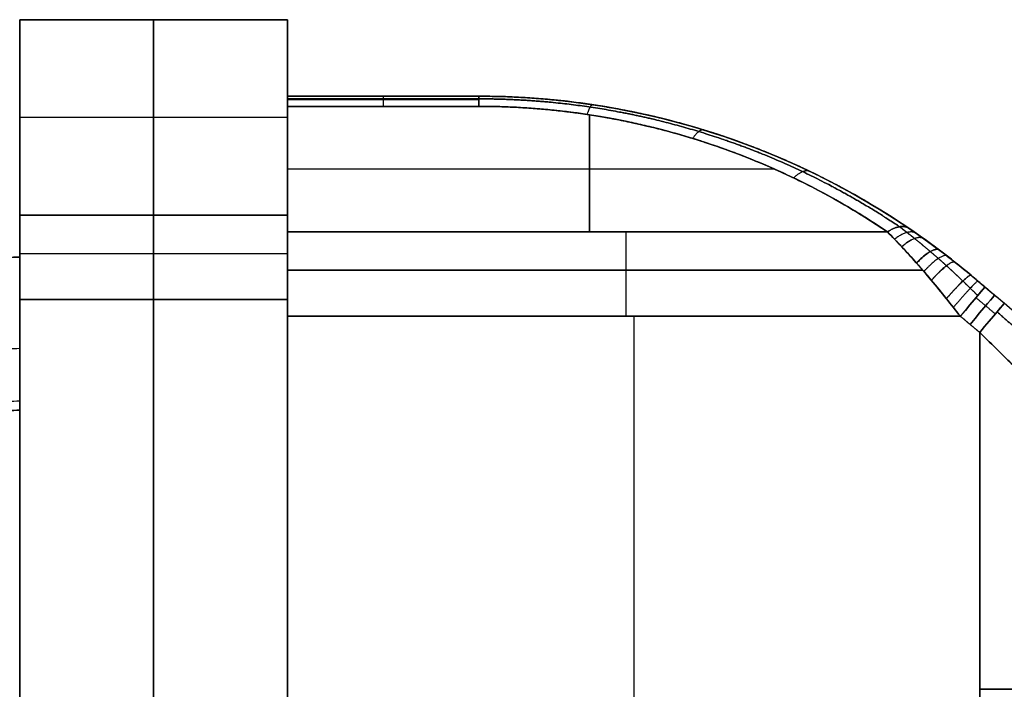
# Model space of a CAD drawing. Header units: millimetres. Extents: x -1645 to 131, y -134 to 129.
# Tile 4 of 256: x -1626 to -1601, y -3 to 15. Entities that reach past the tile are written whole.
import ezdxf

# ---------------------------------------------------------------- set-up
doc = ezdxf.new("R2010")
doc.units = ezdxf.units.MM
doc.layers.add('IGES level 30', color=7, linetype='Continuous', true_color=0xcbd2ee)

msp = doc.modelspace()

# ---------------------------------------------------------------- linework, layer by layer
at = {"layer": 'IGES level 30', "extrusion": (-1, 0, 0)}
for centre, radius, start, end in [((-11.888, 13.152, 1619.467), 1, 137.2906, 180), ((-11.888, 12.549, 1619.467), 1, 180, 222.7094), ((-11.888, 12.549, 1616.967), 1, 180, 222.7094), ((-11.888, 12.549, 1614.467), 1, 180, 222.7094), ((-11.888, 13.152, 1614.467), 1, 137.2906, 180), ((-7.574, 9.35, 1619.467), 3, 222.7094, 270), ((-7.574, 16.35, 1619.467), 3, 90, 137.2906), ((-7.137, 15.35, 1619.467), 3, 90, 137.2906), ((-7.137, 10.35, 1619.467), 3, 222.7094, 270), ((-7.137, 15.35, 1610.625), 3, 90, 137.2906)]:
    msp.add_arc(centre, radius, start, end, dxfattribs=at)
at = {"layer": 'IGES level 30', "extrusion": (1, 0, 0)}
for centre, radius, start, end in [((11.888, 12.549, -1619.467), 1, 317.2906, 360), ((11.888, 13.152, -1619.467), 1, 0, 42.7094), ((11.888, 13.152, -1616.967), 1, 0, 42.7094), ((7.574, 9.35, -1626.467), 3, 270, 317.2906), ((7.574, 16.35, -1626.467), 3, 42.7094, 90), ((7.574, 16.35, -1626.467), 3, 42.7094, 90), ((7.574, 9.35, -1626.467), 3, 270, 317.2906), ((7.574, 9.35, -1622.967), 3, 270, 317.2906), ((7.574, 16.35, -1622.967), 3, 42.7094, 90), ((7.574, 16.35, -1619.467), 3, 42.7094, 90), ((7.574, 9.35, -1619.467), 3, 270, 317.2906), ((7.137, 10.35, -1619.467), 3, 270, 317.2906), ((7.137, 15.35, -1619.467), 3, 42.7094, 90), ((7.137, 10.35, -1610.625), 3, 270, 317.2906)]:
    msp.add_arc(centre, radius, start, end, dxfattribs=at)
at = {"layer": 'IGES level 30', "extrusion": (0, 0, -1)}
msp.add_arc((1614.467, -7.112, -12.85), 20, 90, 130, dxfattribs=at)
at = {"layer": 'IGES level 30', "extrusion": (0.766044, -0.642788, 2.70057e-29)}
msp.add_arc((-1024.207, 8.35, -1231.705), 1, 270, 0, dxfattribs=at)
at = {"layer": 'IGES level 30', "extrusion": (0.766044, -0.642788, 1.11506e-15)}
msp.add_arc((-1024.207, 17.35, -1231.705), 1, 360, 90, dxfattribs=at)
at = {"layer": 'IGES level 30', "extrusion": (0.766044, -0.642788, 0)}
for centre, start, end in [((-1024.207, 8.35, -1231.376), 270, 360), ((-1024.207, 17.35, -1231.376), 0, 90)]:
    msp.add_arc(centre, 1, start, end, dxfattribs=at)
at = {"layer": 'IGES level 30', "extrusion": (-0.766044, 0.642788, 1.17092e-30)}
msp.add_arc((1024.207, 8.35, 1231.047), 1, 180, 270, dxfattribs=at)
at = {"layer": 'IGES level 30', "extrusion": (-0.766044, 0.642788, -2.89253e-33)}
msp.add_arc((1024.207, 17.35, 1231.047), 1, 90, 180, dxfattribs=at)
at = {"layer": 'IGES level 30', "extrusion": (0, -1, 0)}
for centre, start, end in [((-1601.384, 24.35, 2.612), 270, 305.4477), ((-1601.384, 1.35, 2.612), 54.5523, 90)]:
    msp.add_arc(centre, 6, start, end, dxfattribs=at)
at = {"layer": 'IGES level 30'}
for points, degree in [([(-1619.467, 14.888, 12.85), (-1626.467, 14.888, 12.85)], 1), ([(-1626.467, 14.888, 12.85), (-1626.467, 9.779, 7.315)], 1), ([(-1626.467, 9.779, 18.385), (-1626.467, 14.888, 12.85)], 1), ([(-1626.467, 14.888, 12.85), (-1619.467, 14.888, 12.85)], 1), ([(-1626.467, 14.888, 12.85), (-1626.467, 9.779, 18.385)], 1), ([(-1626.467, 9.779, 7.315), (-1626.467, 14.888, 12.85)], 1), ([(-1626.467, 8.684, 12.85), (-1626.467, 14.888, 12.85)], 1), ([(-1622.967, 9.779, 7.315), (-1622.967, 14.888, 12.85)], 1), ([(-1622.967, 14.888, 12.85), (-1622.967, 9.779, 18.385)], 1), ([(-1619.467, 9.779, 7.315), (-1619.467, 14.888, 12.85)], 1), ([(-1619.467, 14.888, 12.85), (-1619.467, 9.779, 18.385)], 1), ([(-1619.467, 14.888, 12.85), (-1619.467, 9.779, 18.385)], 1), ([(-1619.467, 9.779, 7.315), (-1619.467, 14.888, 12.85)], 1), ([(-1619.467, 12.888, 12.85), (-1619.467, 14.888, 12.85)], 1), ([(-1619.467, 12.888, 12.549), (-1614.467, 12.888, 12.549)], 1), ([(-1614.467, 12.888, 13.152), (-1619.467, 12.888, 13.152)], 1), ([(-1619.467, 12.888, 13.152), (-1619.467, 12.888, 12.549)], 1), ([(-1619.467, 12.888, 12.85), (-1614.467, 12.888, 12.85)], 1), ([(-1619.467, 12.888, 13.152), (-1619.467, 12.888, 12.549)], 1), ([(-1619.467, 12.888, 12.549), (-1614.467, 12.888, 12.549)], 1), ([(-1614.467, 12.888, 13.152), (-1619.467, 12.888, 13.152)], 1), ([(-1616.967, 12.888, 12.549), (-1616.967, 12.888, 13.152)], 1), ([(-1614.467, 12.888, 12.549), (-1614.467, 12.888, 13.152)], 1), ([(-1614.467, 12.888, 12.549), (-1614.467, 12.888, 13.152)], 1), ([(-1614.467, 12.819, 12.185), (-1619.467, 12.819, 12.185)], 1), ([(-1619.467, 12.801, 13.559), (-1614.467, 12.801, 13.559)], 1), ([(-1619.467, 9.341, 17.385), (-1619.467, 12.623, 13.83)], 1), ([(-1619.467, 12.623, 11.871), (-1619.467, 9.341, 8.315)], 1), ([(-1619.467, 9.341, 8.315), (-1619.467, 12.623, 11.871)], 1), ([(-1619.467, 12.623, 11.871), (-1614.467, 12.623, 11.871)], 1), ([(-1614.467, 12.623, 13.83), (-1619.467, 12.623, 13.83)], 1), ([(-1619.467, 12.623, 13.83), (-1619.467, 9.341, 17.385)], 1), ([(-1614.467, 12.623, 11.871), (-1619.467, 12.623, 11.871)], 1), ([(-1619.467, 12.623, 13.83), (-1614.467, 12.623, 13.83)], 1), ([(-1611.582, 12.403, 11.632), (-1611.582, 9.341, 8.315)], 1), ([(-1611.582, 9.341, 17.385), (-1611.582, 12.403, 14.068)], 1), ([(-1619.467, 12.333, 10.083), (-1626.467, 12.333, 10.083)], 1), ([(-1619.467, 12.333, 15.618), (-1626.467, 12.333, 15.618)], 1), ([(-1607.626, 11.682, 14.393), (-1607.626, 11.682, 11.308)], 1), ([(-1606.742, 10.982, 10.093), (-1619.467, 10.982, 10.093)], 1), ([(-1606.742, 10.982, 15.607), (-1619.467, 10.982, 15.607)], 1), ([(-1626.467, 9.779, 7.315), (-1619.467, 9.779, 7.315)], 1), ([(-1626.467, 9.779, 7.315), (-1619.467, 9.779, 7.315)], 1), ([(-1619.467, 9.779, 18.385), (-1626.467, 9.779, 18.385)], 1), ([(-1619.467, 9.779, 18.385), (-1626.467, 9.779, 18.385)], 1), ([(-1603.792, 9.341, 8.315), (-1619.467, 9.341, 8.315)], 1), ([(-1619.467, 9.341, 17.385), (-1603.792, 9.341, 17.385)], 1), ([(-1619.467, 9.341, 8.315), (-1603.792, 9.341, 8.315)], 1), ([(-1603.792, 9.341, 17.385), (-1619.467, 9.341, 17.385)], 1), ([(-1603.792, 9.341, 8.315), (-1603.319, 8.858, 7.793), (-1602.78, 8.259, 7.488), (-1602.254, 7.596, 7.386)], 3), ([(-1602.254, 7.596, 18.315), (-1602.778, 8.257, 18.213), (-1603.321, 8.861, 17.905), (-1603.792, 9.341, 17.385)], 3), ([(-1603.231, 9.434, 16.707), (-1602.716, 9.084, 17.067), (-1602.158, 8.668, 17.259), (-1601.611, 8.209, 17.327)], 3), ([(-1601.611, 8.209, 8.374), (-1602.158, 8.668, 8.441), (-1602.716, 9.084, 8.634), (-1603.231, 9.434, 8.994)], 3), ([(-1626.467, 8.778, 6.602), (-1619.467, 8.778, 6.602)], 1), ([(-1626.467, 8.778, 19.098), (-1619.467, 8.778, 19.098)], 1), ([(-1629.075, 8.595, 12.85), (-1626.467, 8.684, 12.85)], 1), ([(-1626.467, 8.684, 12.85), (-1629.075, 8.595, 12.85)], 1), ([(-1619.467, 8.34, 7.602), (-1602.87, 8.34, 7.602)], 1), ([(-1602.87, 8.34, 18.098), (-1619.467, 8.34, 18.098)], 1), ([(-1601.611, 8.209, 17.327), (-1601.611, 8.209, 8.374)], 1), ([(-1601.611, 8.209, 17.327), (-1601.611, 8.209, 8.374)], 1), ([(-1601.611, 8.209, 12.85), (-1597.015, 4.352, 12.85)], 1), ([(-1601.611, 8.209, 8.374), (-1601.49, 8.108, 8.358), (-1601.368, 8.005, 8.35), (-1601.246, 7.903, 8.35)], 3), ([(-1601.246, 7.903, 17.35), (-1601.368, 8.005, 17.35), (-1601.49, 8.108, 17.342), (-1601.611, 8.209, 17.327)], 3), ([(-1600.741, 7.479, 17.35), (-1601.246, 7.903, 17.35)], 1), ([(-1601.246, 7.903, 8.35), (-1600.741, 7.479, 8.35)], 1), ([(-1601.246, 7.903, 8.35), (-1600.741, 7.479, 8.35)], 1), ([(-1600.741, 7.479, 17.35), (-1601.246, 7.903, 17.35)], 1), ([(-1619.467, 7.574, 6.35), (-1626.467, 7.574, 6.35)], 1), ([(-1619.467, 7.574, 6.35), (-1626.467, 7.574, 6.35)], 1), ([(-1626.467, 7.574, 6.35), (-1626.467, -12.799, 6.35)], 1), ([(-1626.467, 7.574, 19.35), (-1619.467, 7.574, 19.35)], 1), ([(-1626.467, -12.799, 19.35), (-1626.467, 7.574, 19.35)], 1), ([(-1626.467, 7.574, 19.35), (-1619.467, 7.574, 19.35)], 1), ([(-1626.467, 7.574, 19.35), (-1626.467, -12.799, 19.35)], 1), ([(-1626.467, -12.799, 6.35), (-1626.467, 7.574, 6.35)], 1), ([(-1622.967, -12.799, 6.35), (-1622.967, 7.574, 6.35)], 1), ([(-1622.967, 7.574, 19.35), (-1622.967, -12.799, 19.35)], 1), ([(-1619.467, -12.799, 6.35), (-1619.467, 7.574, 6.35)], 1), ([(-1619.467, 7.574, 19.35), (-1619.467, -12.799, 19.35)], 1), ([(-1619.467, 7.574, 19.35), (-1619.467, -12.799, 19.35)], 1), ([(-1619.467, -12.799, 6.35), (-1619.467, 7.574, 6.35)], 1), ([(-1601.889, 7.137, 7.35), (-1602.011, 7.29, 7.35), (-1602.133, 7.444, 7.362), (-1602.254, 7.596, 7.386)], 3), ([(-1602.254, 7.596, 18.315), (-1602.133, 7.444, 18.338), (-1602.011, 7.29, 18.35), (-1601.889, 7.137, 18.35)], 3), ([(-1601.481, 7.623, 7.577), (-1600.976, 7.199, 7.577)], 1), ([(-1601.481, 7.623, 18.123), (-1600.976, 7.199, 18.123)], 1), ([(-1619.467, 7.137, 18.35), (-1601.889, 7.137, 18.35)], 1), ([(-1619.467, -12.361, 18.35), (-1619.467, 7.137, 18.35)], 1), ([(-1619.467, 7.137, 7.35), (-1601.889, 7.137, 7.35)], 1), ([(-1619.467, -12.361, 7.35), (-1619.467, 7.137, 7.35)], 1), ([(-1619.467, -12.361, 18.35), (-1619.467, 7.137, 18.35)], 1), ([(-1619.467, 7.137, 7.35), (-1619.467, -12.361, 7.35)], 1), ([(-1601.889, 7.137, 7.35), (-1619.467, 7.137, 7.35)], 1), ([(-1619.467, 7.137, 18.35), (-1601.889, 7.137, 18.35)], 1), ([(-1610.425, 7.137, 18.35), (-1610.425, -12.361, 18.35)], 1), ([(-1610.425, 7.137, 7.35), (-1610.425, -12.361, 7.35)], 1), ([(-1601.889, 7.137, 18.35), (-1601.384, 6.713, 18.35)], 1), ([(-1601.889, 7.137, 7.35), (-1601.384, 6.713, 7.35)], 1), ([(-1601.384, 6.713, 7.35), (-1601.889, 7.137, 7.35)], 1), ([(-1601.889, 7.137, 18.35), (-1601.384, 6.713, 18.35)], 1), ([(-1601.384, 6.713, 18.35), (-1601.384, -11.937, 18.35)], 1), ([(-1601.384, 6.713, 7.35), (-1601.384, -11.937, 7.35)], 1), ([(-1601.384, -11.937, 18.35), (-1601.384, 6.713, 18.35)], 1), ([(-1601.384, 6.713, 7.35), (-1601.384, -11.937, 7.35)], 1), ([(-1626.466, 6.293, 10.889), (-1628.993, 6.207, 10.889)], 1), ([(-1626.466, 6.293, 14.812), (-1628.993, 6.207, 14.812)], 1), ([(-1626.466, 4.918, 11.907), (-1628.947, 4.834, 11.907)], 1), ([(-1626.466, 4.918, 13.793), (-1628.947, 4.834, 13.793)], 1), ([(-1626.467, 4.682, 12.85), (-1628.939, 4.598, 12.85)], 1), ([(-1628.939, 4.598, 12.85), (-1626.467, 4.682, 12.85)], 1), ([(-1626.467, -9.906, 12.85), (-1626.467, 4.682, 12.85)], 1)]:
    msp.add_open_spline(points, degree=degree, dxfattribs=at)
for points, weights, degree in [([(-1614.467, 12.888, 13.152), (-1610.429, 12.888, 13.152), (-1606.571, 11.702, 14.373), (-1603.231, 9.434, 16.707)], [1, 0.97056310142, 0.97056310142, 1], 3), ([(-1603.231, 9.434, 8.994), (-1606.571, 11.702, 11.328), (-1610.429, 12.888, 12.549), (-1614.467, 12.888, 12.549)], [1, 0.97056310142, 0.97056310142, 1], 3), ([(-1614.467, 12.623, 11.871), (-1614.467, 12.888, 12.158), (-1614.467, 12.888, 12.549)], [1, 0.931344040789, 1], 2), ([(-1614.467, 12.888, 13.152), (-1614.467, 12.888, 13.543), (-1614.467, 12.623, 13.83)], [1, 0.931344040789, 1], 2), ([(-1614.467, 12.623, 11.871), (-1610.631, 12.623, 11.871), (-1606.965, 11.496, 10.65), (-1603.792, 9.341, 8.315)], [1, 0.97056310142, 0.97056310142, 1], 3), ([(-1603.792, 9.341, 17.385), (-1606.965, 11.496, 15.051), (-1610.631, 12.623, 13.83), (-1614.467, 12.623, 13.83)], [1, 0.97056310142, 0.97056310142, 1], 3), ([(-1611.495, 12.666, 12.32), (-1611.557, 12.675, 11.928), (-1611.643, 12.412, 11.642)], [1, 0.929151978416, 1], 2), ([(-1611.495, 12.666, 13.38), (-1611.557, 12.675, 13.773), (-1611.643, 12.412, 14.058)], [1, 0.929151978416, 1], 2), ([(-1608.589, 12.005, 11.64), (-1608.71, 12.042, 11.242), (-1608.883, 11.784, 10.962)], [1, 0.922593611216, 1], 2), ([(-1608.589, 12.005, 14.06), (-1608.71, 12.042, 14.459), (-1608.883, 11.784, 14.739)], [1, 0.922593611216, 1], 2), ([(-1605.814, 10.919, 10.523), (-1605.986, 11.002, 10.115), (-1606.246, 10.753, 9.845)], [1, 0.911722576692, 1], 2), ([(-1605.814, 10.919, 15.178), (-1605.986, 11.002, 15.586), (-1606.246, 10.753, 15.856)], [1, 0.911722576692, 1], 2), ([(-1603.792, 9.341, 8.315), (-1603.443, 9.578, 8.572), (-1603.231, 9.434, 8.994)], [1, 0.896628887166, 1], 2), ([(-1603.231, 9.434, 8.994), (-1603.443, 9.578, 8.572), (-1603.792, 9.341, 8.315)], [1, 0.896628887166, 1], 2), ([(-1603.792, 9.341, 17.385), (-1603.443, 9.578, 17.129), (-1603.231, 9.434, 16.707)], [1, 0.896628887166, 1], 2), ([(-1603.231, 9.434, 16.707), (-1603.443, 9.578, 17.129), (-1603.792, 9.341, 17.385)], [1, 0.896628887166, 1], 2), ([(-1603.036, 9.3, 16.833), (-1603.239, 9.441, 17.311), (-1603.608, 9.15, 17.574)], [1, 0.880562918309, 1], 2), ([(-1602.839, 9.161, 8.758), (-1603.031, 9.298, 8.225), (-1603.421, 8.953, 7.962)], [1, 0.863872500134, 1], 2), ([(-1602.836, 9.159, 16.944), (-1603.028, 9.296, 17.478), (-1603.418, 8.95, 17.741)], [1, 0.86359892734, 1], 2), ([(-1602.436, 8.865, 8.579), (-1602.599, 8.988, 7.934), (-1603.038, 8.531, 7.694)], [1, 0.828046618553, 1], 2), ([(-1602.431, 8.862, 17.123), (-1602.594, 8.984, 17.77), (-1603.033, 8.526, 18.009)], [1, 0.827607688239, 1], 2), ([(-1626.467, 8.684, 12.85), (-1626.467, 8.684, 8.85), (-1626.467, 4.682, 8.85), (-1626.467, 4.682, 12.85)], [1, 0.333333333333, 0.333333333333, 1], 3), ([(-1626.467, 8.684, 12.85), (-1626.467, 8.684, 8.85), (-1626.467, 4.682, 8.85), (-1626.467, 4.682, 12.85)], [1, 0.333333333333, 0.333333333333, 1], 3), ([(-1626.467, 4.682, 12.85), (-1626.467, 4.682, 16.85), (-1626.467, 8.684, 16.85), (-1626.467, 8.684, 12.85)], [1, 0.333333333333, 0.333333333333, 1], 3), ([(-1626.467, 4.682, 12.85), (-1626.467, 4.682, 16.85), (-1626.467, 8.684, 16.85), (-1626.467, 8.684, 12.85)], [1, 0.333333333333, 0.333333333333, 1], 3), ([(-1602.231, 8.709, 8.509), (-1602.375, 8.82, 7.806), (-1602.843, 8.308, 7.588)], [1, 0.808963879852, 1], 2), ([(-1602.024, 8.546, 8.451), (-1602.147, 8.644, 7.688), (-1602.646, 8.077, 7.501)], [1, 0.789093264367, 1], 2), ([(-1602.022, 8.545, 17.25), (-1602.145, 8.642, 18.013), (-1602.645, 8.075, 18.2)], [1, 0.78894666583, 1], 2), ([(-1602.254, 7.596, 7.386), (-1601.678, 8.265, 7.489), (-1601.611, 8.209, 8.374)], [1, 0.747418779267, 1], 2), ([(-1601.611, 8.209, 8.374), (-1601.678, 8.265, 7.489), (-1602.254, 7.596, 7.386)], [1, 0.747418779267, 1], 2), ([(-1602.254, 7.596, 18.315), (-1601.678, 8.265, 18.211), (-1601.611, 8.209, 17.327)], [1, 0.747418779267, 1], 2), ([(-1601.611, 8.209, 17.327), (-1601.678, 8.265, 18.211), (-1602.254, 7.596, 18.315)], [1, 0.747418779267, 1], 2), ([(-1601.429, 8.056, 8.356), (-1601.465, 8.086, 7.414), (-1602.072, 7.367, 7.359)], [1, 0.727601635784, 1], 2), ([(-1601.429, 8.056, 17.344), (-1601.465, 8.086, 18.286), (-1602.072, 7.367, 18.341)], [1, 0.727601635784, 1], 2), ([(-1601.824, 8.058, 7.713), (-1601.694, 7.932, 7.68), (-1601.564, 7.805, 7.657), (-1601.434, 7.678, 7.643)], [0.873709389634, 0.867223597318, 0.860490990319, 0.853553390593], 3), ([(-1601.434, 7.678, 18.057), (-1601.564, 7.805, 18.044), (-1601.694, 7.932, 18.02), (-1601.824, 8.058, 17.988)], [0.853553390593, 0.860490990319, 0.867223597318, 0.873709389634], 3), ([(-1601.246, 7.903, 17.35), (-1601.368, 8.005, 17.35), (-1601.49, 8.108, 17.342), (-1601.611, 8.209, 17.327)], [1, 0.998032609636, 0.998032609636, 1], 3), ([(-1601.611, 8.209, 8.374), (-1601.49, 8.108, 8.358), (-1601.368, 8.005, 8.35), (-1601.246, 7.903, 8.35)], [1, 0.998032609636, 0.998032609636, 1], 3), ([(-1601.246, 7.903, 8.35), (-1601.246, 7.903, 7.35), (-1601.889, 7.137, 7.35)], [1, 0.707106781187, 1], 2), ([(-1601.889, 7.137, 18.35), (-1601.246, 7.903, 18.35), (-1601.246, 7.903, 17.35)], [1, 0.707106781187, 1], 2), ([(-1602.254, 7.596, 7.386), (-1602.133, 7.444, 7.362), (-1602.011, 7.291, 7.35), (-1601.889, 7.137, 7.35)], [1, 0.998032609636, 0.998032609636, 1], 3), ([(-1601.889, 7.137, 18.35), (-1602.011, 7.291, 18.35), (-1602.133, 7.444, 18.338), (-1602.254, 7.596, 18.315)], [1, 0.998032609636, 0.998032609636, 1], 3), ([(-1601.384, 6.713, 7.35), (-1600.741, 7.479, 7.35), (-1600.741, 7.479, 8.35)], [1, 0.707106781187, 1], 2), ([(-1600.741, 7.479, 17.35), (-1600.741, 7.479, 18.35), (-1601.384, 6.713, 18.35)], [1, 0.707106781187, 1], 2), ([(-1601.384, 6.713, 18.35), (-1600.246, 5.599, 18.35), (-1599.153, 4.529, 18.665), (-1598.19, 3.586, 19.271)], [1, 0.973904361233, 0.973904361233, 1], 3), ([(-1598.19, 3.586, 6.429), (-1599.153, 4.529, 7.035), (-1600.246, 5.599, 7.35), (-1601.384, 6.713, 7.35)], [1, 0.973904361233, 0.973904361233, 1], 3)]:
    msp.add_rational_spline(points, weights, degree=degree, dxfattribs=at)
for points, knots in [([(-1614.467, 12.888, 12.549), (-1613.472, 12.888, 12.549), (-1612.478, 12.814, 12.472), (-1610.512, 12.518, 12.168), (-1609.539, 12.297, 11.941), (-1607.639, 11.713, 11.339), (-1606.71, 11.35, 10.966), (-1604.917, 10.489, 10.08), (-1604.053, 9.992, 9.569), (-1603.231, 9.434, 8.994)], [3.1415927, 3.1415927, 3.1415927, 3.1415927, 3.2907305, 3.2907305, 3.4398683, 3.4398683, 3.5890061, 3.5890061, 3.7381439, 3.7381439, 3.7381439, 3.7381439]), ([(-1603.231, 9.434, 16.707), (-1604.053, 9.992, 16.132), (-1604.917, 10.489, 15.62), (-1606.71, 11.35, 14.735), (-1607.639, 11.713, 14.361), (-1609.539, 12.297, 13.76), (-1610.512, 12.518, 13.532), (-1612.478, 12.814, 13.228), (-1613.472, 12.888, 13.152), (-1614.467, 12.888, 13.152)], [5.686634, 5.686634, 5.686634, 5.686634, 5.8357718, 5.8357718, 5.9849097, 5.9849097, 6.1340475, 6.1340475, 6.2831853, 6.2831853, 6.2831853, 6.2831853]), ([(-1603.792, 9.341, 8.315), (-1604.574, 9.872, 8.89), (-1605.395, 10.344, 9.402), (-1607.098, 11.161, 10.287), (-1607.98, 11.506, 10.661), (-1609.786, 12.061, 11.262), (-1610.709, 12.272, 11.49), (-1612.577, 12.552, 11.794), (-1613.522, 12.623, 11.871), (-1614.467, 12.623, 11.871)], [-3.7381439, -3.7381439, -3.7381439, -3.7381439, -3.5890061, -3.5890061, -3.4398683, -3.4398683, -3.2907305, -3.2907305, -3.1415927, -3.1415927, -3.1415927, -3.1415927]), ([(-1614.467, 12.623, 13.83), (-1613.522, 12.623, 13.83), (-1612.577, 12.552, 13.906), (-1610.709, 12.272, 14.21), (-1609.786, 12.061, 14.438), (-1607.98, 11.506, 15.039), (-1607.098, 11.161, 15.413), (-1605.395, 10.344, 16.299), (-1604.574, 9.872, 16.81), (-1603.792, 9.341, 17.385)], [-6.2831853, -6.2831853, -6.2831853, -6.2831853, -6.1340475, -6.1340475, -5.9849097, -5.9849097, -5.8357718, -5.8357718, -5.686634, -5.686634, -5.686634, -5.686634]), ([(-1602.254, 7.596, 7.386), (-1602.384, 7.76, 7.411), (-1602.515, 7.92, 7.45), (-1602.712, 8.155, 7.527), (-1602.777, 8.232, 7.556), (-1602.908, 8.384, 7.62), (-1602.973, 8.458, 7.656), (-1603.167, 8.677, 7.771), (-1603.295, 8.818, 7.86), (-1603.547, 9.088, 8.065), (-1603.671, 9.217, 8.182), (-1603.792, 9.341, 8.315)], [-0.002030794, -0.002030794, -0.002030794, -0.002030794, -0.001523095, -0.001523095, -0.001269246, -0.001269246, -0.001015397, -0.001015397, -0.000507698, -0.000507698, 0, 0, 0, 0]), ([(-1603.792, 9.341, 17.385), (-1603.732, 9.279, 17.452), (-1603.67, 9.216, 17.515), (-1603.545, 9.085, 17.633), (-1603.482, 9.018, 17.689), (-1603.29, 8.813, 17.844), (-1603.162, 8.672, 17.933), (-1602.904, 8.38, 18.085), (-1602.775, 8.23, 18.149), (-1602.515, 7.92, 18.251), (-1602.384, 7.761, 18.289), (-1602.254, 7.596, 18.315)], [-0.002029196, -0.002029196, -0.002029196, -0.002029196, -0.001775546, -0.001775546, -0.001521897, -0.001521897, -0.001014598, -0.001014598, -0.000507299, -0.000507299, 0, 0, 0, 0]), ([(-1603.231, 9.434, 8.994), (-1603.103, 9.347, 8.904), (-1602.972, 9.256, 8.827), (-1602.707, 9.066, 8.69), (-1602.572, 8.968, 8.631), (-1602.368, 8.814, 8.554), (-1602.3, 8.762, 8.53), (-1602.162, 8.655, 8.488), (-1602.093, 8.601, 8.468), (-1601.886, 8.437, 8.417), (-1601.748, 8.324, 8.391), (-1601.611, 8.209, 8.374)], [0, 0, 0, 0, 0.000507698, 0.000507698, 0.001015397, 0.001015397, 0.001269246, 0.001269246, 0.001523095, 0.001523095, 0.002030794, 0.002030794, 0.002030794, 0.002030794]), ([(-1601.611, 8.209, 17.327), (-1601.748, 8.324, 17.31), (-1601.886, 8.436, 17.284), (-1602.159, 8.654, 17.216), (-1602.296, 8.759, 17.174), (-1602.567, 8.964, 17.072), (-1602.702, 9.063, 17.013), (-1602.903, 9.207, 16.909), (-1602.97, 9.254, 16.872), (-1603.102, 9.345, 16.793), (-1603.167, 9.39, 16.751), (-1603.231, 9.434, 16.707)], [0, 0, 0, 0, 0.000507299, 0.000507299, 0.001014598, 0.001014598, 0.001521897, 0.001521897, 0.001775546, 0.001775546, 0.002029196, 0.002029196, 0.002029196, 0.002029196]), ([(-1598.19, 3.586, 6.429), (-1598.427, 3.819, 6.579), (-1598.675, 4.062, 6.711), (-1599.188, 4.563, 6.941), (-1599.452, 4.822, 7.038), (-1599.992, 5.35, 7.193), (-1600.267, 5.619, 7.252), (-1600.823, 6.164, 7.331), (-1601.103, 6.438, 7.35), (-1601.384, 6.713, 7.35)], [1.0093587, 1.0093587, 1.0093587, 1.0093587, 1.1497181, 1.1497181, 1.2900775, 1.2900775, 1.4304369, 1.4304369, 1.5707963, 1.5707963, 1.5707963, 1.5707963]), ([(-1601.384, 6.713, 18.35), (-1601.103, 6.438, 18.35), (-1600.823, 6.164, 18.37), (-1600.267, 5.619, 18.449), (-1599.992, 5.35, 18.507), (-1599.452, 4.822, 18.663), (-1599.188, 4.563, 18.76), (-1598.675, 4.062, 18.989), (-1598.427, 3.819, 19.122), (-1598.19, 3.586, 19.271)], [4.712389, 4.712389, 4.712389, 4.712389, 4.8527484, 4.8527484, 4.9931078, 4.9931078, 5.1334672, 5.1334672, 5.2738266, 5.2738266, 5.2738266, 5.2738266])]:
    msp.add_open_spline(points, degree=3, knots=knots, dxfattribs=at)
for points, weights, knots in [([(-1614.467, 12.819, 12.185), (-1613.495, 12.819, 12.185), (-1612.523, 12.747, 12.108), (-1610.602, 12.462, 11.803), (-1609.651, 12.247, 11.574), (-1607.793, 11.682, 10.97), (-1606.884, 11.33, 10.594), (-1605.13, 10.498, 9.705), (-1604.283, 10.016, 9.191), (-1603.479, 9.477, 8.615)], [0.965672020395, 0.965672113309, 0.965306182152, 0.963845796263, 0.962751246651, 0.959842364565, 0.958028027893, 0.953694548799, 0.951175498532, 0.948314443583], [3.1415927, 3.1415927, 3.1415927, 3.1415927, 3.2907305, 3.2907305, 3.4398683, 3.4398683, 3.5890061, 3.5890061, 3.7381439, 3.7381439, 3.7381439, 3.7381439]), ([(-1603.479, 9.477, 17.085), (-1604.283, 10.016, 16.51), (-1605.13, 10.498, 15.995), (-1606.884, 11.33, 15.106), (-1607.793, 11.682, 14.73), (-1609.651, 12.247, 14.127), (-1610.602, 12.462, 13.898), (-1612.523, 12.747, 13.593), (-1613.495, 12.819, 13.516), (-1614.467, 12.819, 13.516)], [0.948314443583, 0.951175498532, 0.953694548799, 0.958028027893, 0.959842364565, 0.962751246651, 0.963845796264, 0.965306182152, 0.96567211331, 0.965672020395], [5.686634, 5.686634, 5.686634, 5.686634, 5.8357718, 5.8357718, 5.9849097, 5.9849097, 6.1340475, 6.1340475, 6.2831853, 6.2831853, 6.2831853, 6.2831853]), ([(-1603.479, 9.477, 8.615), (-1603.35, 9.379, 8.496), (-1603.218, 9.276, 8.391), (-1602.949, 9.06, 8.203), (-1602.812, 8.947, 8.119), (-1602.605, 8.77, 8.007), (-1602.535, 8.709, 7.972), (-1602.394, 8.586, 7.907), (-1602.323, 8.522, 7.877), (-1602.109, 8.328, 7.793), (-1601.966, 8.195, 7.748), (-1601.824, 8.058, 7.713)], [0.948314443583, 0.943116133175, 0.937652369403, 0.926220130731, 0.920251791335, 0.910909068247, 0.907729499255, 0.901234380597, 0.897913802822, 0.887812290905, 0.880873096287, 0.873709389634], [0, 0, 0, 0, 0.000507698, 0.000507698, 0.001015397, 0.001015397, 0.001269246, 0.001269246, 0.001523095, 0.001523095, 0.002030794, 0.002030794, 0.002030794, 0.002030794]), ([(-1601.824, 8.058, 17.988), (-1601.966, 8.195, 17.953), (-1602.108, 8.328, 17.907), (-1602.39, 8.583, 17.797), (-1602.53, 8.706, 17.733), (-1602.807, 8.943, 17.585), (-1602.945, 9.056, 17.501), (-1603.149, 9.221, 17.358), (-1603.216, 9.274, 17.307), (-1603.349, 9.378, 17.201), (-1603.415, 9.428, 17.145), (-1603.479, 9.477, 17.085)], [0.873709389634, 0.880886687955, 0.887798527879, 0.901148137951, 0.907586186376, 0.920021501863, 0.926018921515, 0.934689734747, 0.937527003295, 0.943035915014, 0.945714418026, 0.948314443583], [0, 0, 0, 0, 0.000507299, 0.000507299, 0.001014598, 0.001014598, 0.001521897, 0.001521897, 0.001775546, 0.001775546, 0.002029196, 0.002029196, 0.002029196, 0.002029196]), ([(-1597.561, 4.254, 6.538), (-1597.804, 4.472, 6.703), (-1598.061, 4.703, 6.854), (-1598.596, 5.181, 7.118), (-1598.873, 5.428, 7.232), (-1599.442, 5.935, 7.42), (-1599.734, 6.195, 7.494), (-1600.326, 6.72, 7.6), (-1600.626, 6.987, 7.632), (-1600.93, 7.255, 7.643)], [0.786744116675, 0.792293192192, 0.797924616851, 0.809226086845, 0.814895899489, 0.826164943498, 0.831764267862, 0.842800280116, 0.848237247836, 0.853553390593], [1.0093587, 1.0093587, 1.0093587, 1.0093587, 1.1497181, 1.1497181, 1.2900775, 1.2900775, 1.4304369, 1.4304369, 1.5707963, 1.5707963, 1.5707963, 1.5707963]), ([(-1600.93, 7.255, 18.057), (-1600.626, 6.987, 18.068), (-1600.326, 6.72, 18.1), (-1599.734, 6.195, 18.206), (-1599.442, 5.935, 18.281), (-1598.873, 5.428, 18.468), (-1598.596, 5.181, 18.582), (-1598.061, 4.703, 18.846), (-1597.804, 4.472, 18.997), (-1597.561, 4.254, 19.163)], [0.853553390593, 0.848237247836, 0.842800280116, 0.831764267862, 0.826164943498, 0.814895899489, 0.809226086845, 0.797924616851, 0.792293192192, 0.786744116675], [4.712389, 4.712389, 4.712389, 4.712389, 4.8527484, 4.8527484, 4.9931078, 4.9931078, 5.1334672, 5.1334672, 5.2738266, 5.2738266, 5.2738266, 5.2738266])]:
    msp.add_rational_spline(points, weights, degree=3, knots=knots, dxfattribs=at)

doc.saveas('drawing.dxf')
